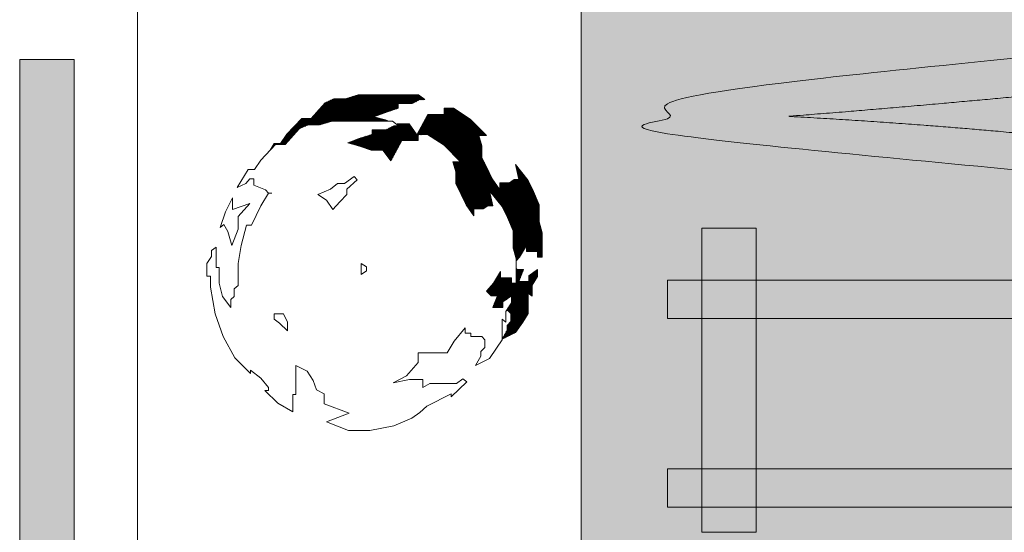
# Model space of a CAD drawing. Header units: millimetres. Extents: x -117530 to 51532, y -61772 to 24900.
# Tile 125 of 175: x -16863 to -15052, y -32332 to -31389. Entities that reach past the tile are written whole.
import ezdxf

# ---------------------------------------------------------------- set-up
doc = ezdxf.new("R2010")
doc.units = ezdxf.units.MM
doc.header["$LTSCALE"] = 254
for name, color, linetype, lineweight in [('aanzicht-borstwering', 7, 'Continuous', 0), ('HATCH_REACTORS', 7, 'Continuous', 0), ('LAYER21', 7, 'Continuous', 0), ('LAYER90', 7, 'Continuous', 0), ('tekst', 7, 'Continuous', 0)]:
    doc.layers.add(name, color=color, linetype=linetype, lineweight=lineweight)
doc.layers.add('drsn-maaiveld', color=7, linetype='Continuous', lineweight=0, true_color=0x0099ff)
pattern_1 = [(45.0000013, (10.607, -10.607), (10.60660195, -10.6066015), [])]

# ---------------------------------------------------------------- blocks, each defined once
blk = doc.blocks.new('Group-1')
at = {"layer": 'aanzicht-borstwering', "linetype": 'Continuous', "lineweight": 0, "true_color": 0xaaaaaa}
h = blk.add_hatch(color=253, dxfattribs=at)
h.paths.add_polyline_path([(-650362, -221133), (-674621, -221133), (-674621, -263892), (-645303, -263892), (-645303, -264151), (-637368, -264151), (-637368, -258372), (-607025, -258372), (-607025, -250519), (-602819, -249646), (-602819, -243075), (-593502, -243075), (-593502, -247765), (-577297, -247765), (-577297, -219924), (-616282, -219924), (-616282, -218954), (-639366, -218954), (-639366, -218810), (-650362, -218810)])
h.paths.add_polyline_path([(-617351, -249684), (-639221, -249684), (-639221, -245479), (-617351, -245479)])
at = {"layer": 'HATCH_REACTORS', "linetype": 'Continuous', "lineweight": 0}
h = blk.add_hatch(dxfattribs=at)
h.set_pattern_fill('ARKEY_normaala_9_1', style=0, pattern_type=2)
h.set_pattern_definition(pattern_1)
h.paths.add_polyline_path([(-679203, -229029), (-678161, -229029), (-678219, -229010), (-678435, -228952), (-678204, -228866), (-677988, -228794), (-677988, -228708), (-677729, -228708), (-677598, -228642), (-677499, -228636), (-677614, -228549), (-678723, -228549), (-678953, -228621), (-679169, -228621), (-679330, -228693), (-679589, -228981), (-679762, -228981), (-680035, -229269), (-680151, -229442), (-680266, -229442), (-680341, -229566), (-680242, -229461), (-680069, -229461), (-679810, -229173), (-679649, -229101), (-679570, -229101), (-679433, -229101), (-679203, -229029)])
h = blk.add_hatch(dxfattribs=at)
h.set_pattern_fill('ARKEY_normaala_9_1', style=0, pattern_type=2)
h.set_pattern_definition(pattern_1)
h.paths.add_polyline_path([(-676306, -230311), (-676075, -230601), (-675975, -230803), (-675874, -231048), (-675874, -231364), (-675816, -231566), (-675816, -231602), (-675754, -231532), (-675624, -231316), (-675624, -231432), (-675423, -231432), (-675423, -231532), (-675336, -231532), (-675336, -231086), (-675394, -230884), (-675394, -230568), (-675495, -230323), (-675595, -230121), (-675826, -229831), (-675768, -230107), (-675855, -230107), (-675941, -230164), (-676114, -230164), (-676114, -230294), (-676258, -230092), (-676359, -229874), (-676445, -229701), (-676445, -229485), (-676503, -229298), (-676359, -229298), (-676661, -228996), (-676966, -228794), (-677139, -228794), (-677139, -228909), (-677441, -228909), (-677643, -229284), (-677446, -229274), (-677141, -229476), (-676839, -229778), (-676983, -229778), (-676925, -229965), (-676925, -230181), (-676738, -230572), (-676594, -230774), (-676594, -230644), (-676421, -230644), (-676335, -230587), (-676265, -230587), (-676306, -230311)])
h = blk.add_hatch(dxfattribs=at)
h.set_pattern_fill('ARKEY_normaala_9_1', style=0, pattern_type=2)
h.set_pattern_definition(pattern_1)
h.paths.add_polyline_path([(-678123, -229764), (-677921, -229389), (-677619, -229389), (-677619, -229274), (-677643, -229284), (-677787, -229082), (-678003, -229082), (-677979, -229116), (-678065, -229116), (-678209, -229188), (-678468, -229188), (-678468, -229274), (-678684, -229346), (-678915, -229432), (-678699, -229490), (-678483, -229562), (-678267, -229562), (-678123, -229764)])
h = blk.add_hatch(dxfattribs=at)
h.set_pattern_fill('ARKEY_normaala_9_1', style=0, pattern_type=2)
h.set_pattern_definition(pattern_1)
h.paths.add_polyline_path([(-675903, -232372), (-675993, -232514), (-675970, -232514), (-675912, -232572), (-675912, -232716), (-675984, -232788), (-675984, -232874), (-676075, -233042), (-675826, -232917), (-675696, -232730), (-675595, -232572), (-675595, -232195), (-675523, -232252), (-675523, -232051), (-675423, -231892), (-675423, -231763), (-675581, -231878), (-675581, -231979), (-675768, -231979), (-675682, -231763), (-675797, -231763), (-675816, -231744), (-675816, -232012), (-675903, -232012), (-675903, -231912), (-676104, -231912), (-676104, -231796), (-676234, -232012), (-676363, -232156), (-676277, -232243), (-676162, -232243), (-676248, -232459), (-676061, -232459), (-676061, -232358), (-675903, -232243), (-675903, -232372)])
at = {"layer": 'aanzicht-borstwering', "color": 17, "lineweight": 0, "elevation": -28800}
blk.add_lwpolyline([(-650362, -221133), (-674621, -221133), (-674621, -263892), (-645303, -263892), (-645303, -264151), (-637368, -264151), (-637368, -258372), (-607025, -258372), (-607025, -250519), (-602819, -249646), (-602819, -243075), (-593502, -243075), (-593502, -247765), (-577297, -247765), (-577297, -219924), (-616282, -219924), (-616282, -218954), (-639366, -218954), (-639366, -218810), (-650362, -218810)], close=True, dxfattribs=at)
at = {"layer": 'HATCH_REACTORS', "color": 17, "lineweight": 0, "flags": 128}
for points in [[(-679203, -229029), (-678161, -229029), (-678219, -229010), (-678435, -228952), (-678204, -228866), (-677988, -228794), (-677988, -228708), (-677729, -228708), (-677598, -228642), (-677499, -228636), (-677614, -228549), (-678723, -228549), (-678953, -228621), (-679169, -228621), (-679330, -228693), (-679589, -228981), (-679762, -228981), (-680035, -229269), (-680151, -229442), (-680266, -229442), (-680341, -229566), (-680242, -229461), (-680069, -229461), (-679810, -229173), (-679649, -229101), (-679570, -229101), (-679433, -229101), (-679203, -229029)], [(-676306, -230311), (-676075, -230601), (-675975, -230803), (-675874, -231048), (-675874, -231364), (-675816, -231566), (-675816, -231602), (-675754, -231532), (-675624, -231316), (-675624, -231432), (-675423, -231432), (-675423, -231532), (-675336, -231532), (-675336, -231086), (-675394, -230884), (-675394, -230568), (-675495, -230323), (-675595, -230121), (-675826, -229831), (-675768, -230107), (-675855, -230107), (-675941, -230164), (-676114, -230164), (-676114, -230294), (-676258, -230092), (-676359, -229874), (-676445, -229701), (-676445, -229485), (-676503, -229298), (-676359, -229298), (-676661, -228996), (-676966, -228794), (-677139, -228794), (-677139, -228909), (-677441, -228909), (-677643, -229284), (-677446, -229274), (-677141, -229476), (-676839, -229778), (-676983, -229778), (-676925, -229965), (-676925, -230181), (-676738, -230572), (-676594, -230774), (-676594, -230644), (-676421, -230644), (-676335, -230587), (-676265, -230587), (-676306, -230311)], [(-678123, -229764), (-677921, -229389), (-677619, -229389), (-677619, -229274), (-677643, -229284), (-677787, -229082), (-678003, -229082), (-677979, -229116), (-678065, -229116), (-678209, -229188), (-678468, -229188), (-678468, -229274), (-678684, -229346), (-678915, -229432), (-678699, -229490), (-678483, -229562), (-678267, -229562), (-678123, -229764)], [(-675903, -232372), (-675993, -232514), (-675970, -232514), (-675912, -232572), (-675912, -232716), (-675984, -232788), (-675984, -232874), (-676075, -233042), (-675826, -232917), (-675696, -232730), (-675595, -232572), (-675595, -232195), (-675523, -232252), (-675523, -232051), (-675423, -231892), (-675423, -231763), (-675581, -231878), (-675581, -231979), (-675768, -231979), (-675682, -231763), (-675797, -231763), (-675816, -231744), (-675816, -232012), (-675903, -232012), (-675903, -231912), (-676104, -231912), (-676104, -231796), (-676234, -232012), (-676363, -232156), (-676277, -232243), (-676162, -232243), (-676248, -232459), (-676061, -232459), (-676061, -232358), (-675903, -232243), (-675903, -232372)]]:
    blk.add_lwpolyline(points, close=True, dxfattribs=at)
at = {"layer": 'LAYER21', "color": 17, "linetype": 'Continuous', "lineweight": 0}
blk.add_line((-682781, -212140, -28800), (-682781, -265870, -28800), dxfattribs=at)
at = {"layer": 'LAYER21', "color": 17, "linetype": 'Continuous', "lineweight": 0, "flags": 128}
for points in [[(-679303, -234564), (-678900, -234722), (-678511, -234722), (-678065, -234636), (-677734, -234492), (-677734, -234492), (-677590, -234391), (-677460, -234276), (-677011, -234045), (-677011, -234103), (-676723, -233829), (-676795, -233772), (-676911, -233858), (-677403, -233858), (-677532, -233930), (-677532, -233786), (-677777, -233786), (-678079, -233844), (-677835, -233714), (-677619, -233469), (-677619, -233296), (-677083, -233296), (-676954, -233080), (-676752, -232833), (-676752, -232934), (-676651, -232934), (-676651, -232994), (-676450, -232994), (-676392, -233052), (-676392, -233196), (-676464, -233268), (-676464, -233354), (-676565, -233527), (-676306, -233397), (-676176, -233210), (-676075, -233052), (-676075, -232675), (-676003, -232732), (-676003, -232531), (-675903, -232372), (-675903, -232243), (-676061, -232358), (-676061, -232459), (-676248, -232459), (-676162, -232243), (-676277, -232243), (-676363, -232156), (-676234, -232012), (-676104, -231796), (-676104, -231912), (-675903, -231912), (-675903, -232012), (-675816, -232012), (-675816, -231566), (-675874, -231364), (-675874, -231292), (-675874, -231048), (-675975, -230803), (-676075, -230601), (-676306, -230311), (-676248, -230587), (-676335, -230587), (-676421, -230644), (-676594, -230644), (-676594, -230774), (-676738, -230572), (-676925, -230181), (-676925, -229965), (-676983, -229778), (-676839, -229778), (-677141, -229476), (-677446, -229274), (-677619, -229274), (-677619, -229389), (-677921, -229389), (-678123, -229764), (-678267, -229562), (-678483, -229562), (-678699, -229490), (-678915, -229432), (-678684, -229346), (-678468, -229274), (-678468, -229188), (-678209, -229188), (-678065, -229116), (-677979, -229116), (-678094, -229029), (-679203, -229029), (-679433, -229101), (-679649, -229101), (-679810, -229173), (-680069, -229461), (-680242, -229461), (-680515, -229749), (-680631, -229922), (-680746, -229922), (-680947, -230253), (-680789, -230181), (-680717, -230095), (-680645, -230095), (-680645, -230210), (-680429, -230296), (-680371, -230354)], [(-679188, -230659), (-679059, -230515), (-678929, -230383), (-678929, -230282), (-678742, -230109), (-678799, -230052), (-678972, -230181), (-679102, -230181), (-679231, -230282), (-679462, -230383), (-679303, -230484), (-679188, -230659)], [(-680314, -230354), (-680371, -230354), (-680515, -230587), (-680688, -230947), (-680775, -230947), (-680875, -231321), (-680933, -231652), (-680933, -232056), (-681005, -232113), (-681005, -232257), (-681063, -232315), (-681063, -232459), (-681221, -232257), (-681279, -232012), (-681279, -231724), (-681336, -231724), (-681336, -231724), (-681336, -231350), (-681423, -231408), (-681423, -231523), (-681509, -231652), (-681509, -231883), (-681437, -231883), (-681437, -232084), (-681437, -232084), (-681351, -232574), (-681207, -232994), (-680991, -233383), (-680703, -233671), (-680703, -233613), (-680515, -233757), (-680371, -233930), (-680371, -233988), (-680443, -233988), (-680443, -233988), (-680199, -234218), (-679925, -234376), (-679925, -234060), (-679867, -234060), (-679867, -233527), (-679663, -233628), (-679548, -233800), (-679491, -233973), (-679347, -234045), (-679347, -234232), (-678886, -234405), (-679303, -234564)], [(-681048, -231321), (-680933, -231019), (-680933, -230788), (-680717, -230544), (-681034, -230659), (-681034, -230440), (-681163, -230702), (-681264, -230990), (-681192, -230932), (-681120, -231062), (-681048, -231321)], [(-678670, -231652), (-678670, -231854), (-678569, -231782), (-678569, -231710), (-678670, -231652)], [(-680098, -232574), (-680271, -232574), (-680271, -232675), (-680170, -232747), (-680026, -232891), (-680026, -232732), (-680098, -232574)]]:
    blk.add_lwpolyline(points, dxfattribs=at)
at = {"layer": 'LAYER90', "color": 17, "linetype": 'Continuous', "lineweight": 0, "flags": 128}
blk.add_lwpolyline([(-676738, -230224), (-676608, -230224), (-676680, -230109), (-676738, -230224)], dxfattribs=at)
blk = doc.blocks.new('Group-5-1')
at = {"layer": 'tekst', "linetype": 'Continuous', "lineweight": 0}
h = blk.add_hatch(color=7, dxfattribs=at)
h.paths.add_polyline_path([(-651747, -231360), (-673033, -229311), (-673033, -228534), (-651747, -226359), (-651747, -227164), (-658198, -227781), (-658198, -230031), (-651747, -230610)])
h.paths.add_polyline_path([(-660487, -229823), (-660487, -228003), (-666387, -228560), (-666471, -228568), (-666554, -228576), (-666637, -228584), (-666720, -228591), (-666802, -228599), (-666883, -228607), (-666965, -228614), (-667045, -228621), (-667125, -228629), (-667205, -228636), (-667285, -228643), (-667363, -228650), (-667442, -228658), (-667520, -228665), (-667597, -228672), (-667674, -228679), (-667751, -228685), (-667827, -228692), (-667903, -228699), (-667978, -228706), (-668052, -228712), (-668127, -228719), (-668201, -228725), (-668274, -228732), (-668347, -228738), (-668419, -228745), (-668491, -228751), (-668563, -228757), (-668634, -228763), (-668704, -228770), (-668775, -228776), (-668844, -228782), (-668914, -228788), (-668982, -228793), (-669051, -228799), (-669118, -228805), (-669186, -228811), (-669253, -228816), (-669319, -228822), (-669385, -228828), (-669451, -228833), (-669516, -228838), (-669581, -228844), (-669645, -228849), (-669709, -228854), (-669772, -228860), (-669835, -228865), (-669897, -228870), (-669959, -228875), (-670021, -228880), (-670082, -228885), (-670142, -228890), (-670202, -228894), (-670262, -228899), (-670321, -228904), (-670380, -228908), (-670438, -228913), (-670496, -228917), (-670553, -228922), (-670610, -228926), (-670666, -228930), (-670722, -228935), (-670778, -228939), (-670833, -228943), (-670768, -228947), (-670703, -228950), (-670638, -228954), (-670573, -228957), (-670509, -228961), (-670444, -228964), (-670379, -228968), (-670314, -228972), (-670250, -228976), (-670185, -228979), (-670120, -228983), (-670056, -228987), (-669991, -228991), (-669927, -228995), (-669862, -228999), (-669798, -229003), (-669733, -229007), (-669669, -229011), (-669604, -229015), (-669540, -229019), (-669475, -229023), (-669411, -229028), (-669347, -229032), (-669282, -229036), (-669218, -229041), (-669154, -229045), (-669090, -229049), (-669026, -229054), (-668961, -229058), (-668897, -229063), (-668833, -229067), (-668769, -229072), (-668705, -229077), (-668641, -229081), (-668577, -229086), (-668513, -229091), (-668449, -229095), (-668386, -229100), (-668322, -229105), (-668258, -229110), (-668194, -229115), (-668130, -229120), (-668067, -229125), (-668003, -229130), (-667939, -229135), (-667875, -229140), (-667812, -229145), (-667748, -229150), (-667685, -229155), (-667621, -229161), (-667558, -229166), (-667494, -229171), (-667431, -229177), (-667367, -229182), (-667304, -229187), (-667240, -229193), (-667177, -229198), (-667114, -229204), (-667051, -229209), (-666987, -229215), (-666924, -229221), (-666861, -229226), (-666798, -229232), (-666734, -229238)])
blk.add_hatch(color=7, dxfattribs=at).paths.add_polyline_path([(-651747, -236132), (-673033, -236132), (-673033, -235424), (-664292, -235424), (-664292, -232663), (-673033, -232663), (-673033, -231955), (-651747, -231955), (-651747, -232663), (-661795, -232663), (-661795, -235424), (-651747, -235424)])
at = {"layer": 'tekst', "color": 2, "linetype": 'Continuous', "lineweight": 0, "elevation": -28800}
blk.add_lwpolyline([(-651747, -236132), (-673033, -236132), (-673033, -235424), (-664292, -235424), (-664292, -232663), (-673033, -232663), (-673033, -231955), (-651747, -231955), (-651747, -232663), (-661795, -232663), (-661795, -235424), (-651747, -235424)], close=True, dxfattribs=at)
at = {"layer": 'tekst', "color": 2, "linetype": 'Continuous', "lineweight": 0}
blk.add_open_spline([(-651747, -231360, -28800), (-673033, -229311, -28800), (-673033, -228534, -28800), (-651747, -226359, -28800), (-651747, -227164, -28800), (-658198, -227781, -28800), (-658198, -230031, -28800), (-651747, -230610, -28800), (-651747, -231360, -28800)], degree=1, dxfattribs=at)
blk.add_open_spline([(-660487, -229823, -28800), (-660487, -228913, -28800), (-660487, -228003, -28800), (-663437, -228282, -28800), (-666387, -228560, -28800), (-669079, -228811, -28800), (-670833, -228943, -28800), (-668755, -229053, -28800), (-666734, -229238, -28800), (-663611, -229530, -28800), (-660487, -229823, -28800)], degree=2, knots=[0, 0, 0, 1, 1, 2, 2, 3, 3, 4, 4, 5, 5, 5], dxfattribs=at)
blk = doc.blocks.new('Group-7-1')
at = {"layer": 'tekst', "color": 2}
blk.add_blockref('Group-5-1', (0, 0), dxfattribs=at)

msp = doc.modelspace()

# ---------------------------------------------------------------- hatches: boundary and pattern name
at = {"layer": 'HATCH_REACTORS', "linetype": 'Continuous', "lineweight": 0}
for points in [[(-16863.2, -35382.1), (-16863.2, -31462.1), (-16763.2, -31462.1), (-16763.2, -35382.1)], [(-15508.2, -31772.1), (-15508.2, -32331.1), (-15608.2, -32331.1), (-15608.2, -31772.1)]]:
    msp.add_hatch(color=7, dxfattribs=at).paths.add_polyline_path(points)

# ---------------------------------------------------------------- linework, layer by layer
at = {"layer": 'HATCH_REACTORS', "color": 2, "lineweight": 0, "flags": 128}
for points in [[(-16863.2, -35382.1), (-16863.2, -31462.1), (-16763.2, -31462.1), (-16763.2, -35382.1)], [(-15508.2, -31772.1), (-15508.2, -32331.1), (-15608.2, -32331.1), (-15608.2, -31772.1)]]:
    msp.add_lwpolyline(points, close=True, dxfattribs=at)

# ---------------------------------------------------------------- block references
at = {"layer": 'drsn-maaiveld', "color": 7, "xscale": 0.1, "yscale": 0.1, "zscale": 0.1}
for name in ['Group-1', 'Group-7-1']:
    msp.add_blockref(name, (51631.8, -8672.1, -6000), dxfattribs=at)

doc.saveas('drawing.dxf')
